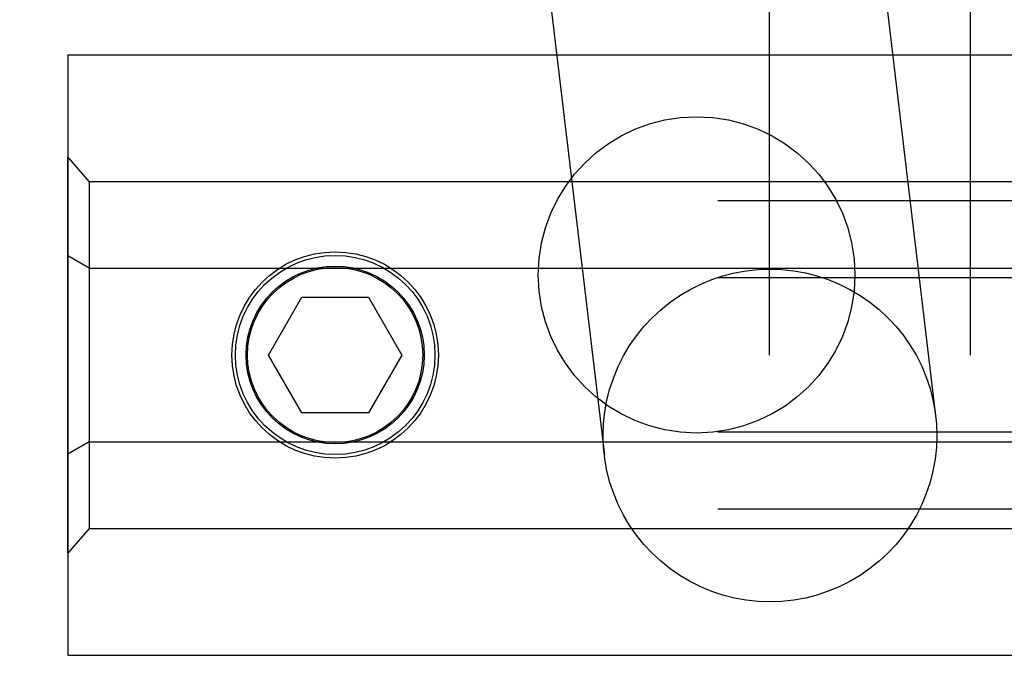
# Model space of a CAD drawing. Header units: inches. Extents: x 0 to 224, y 0 to 145.
# Tile 119 of 125: x 158.644 to 159.565, y 106.939 to 107.534. Entities that reach past the tile are written whole.
import ezdxf

# ---------------------------------------------------------------- set-up
doc = ezdxf.new("R2010")
doc.units = ezdxf.units.IN
doc.header["$LTSCALE"] = 12.302632
doc.header["$MEASUREMENT"] = 0
doc.linetypes.add('HIDDEN', pattern=[0.2, 0.1, -0.1])
doc.layers.add('02___PRT_ALL_AXES', color=7, linetype='CONTINUOUS')
doc.layers.add('DEFAULT_2', color=8, linetype='HIDDEN')

msp = doc.modelspace()

# ---------------------------------------------------------------- linework, layer by layer
at = {"layer": '02___PRT_ALL_AXES', "color": 8, "linetype": 'HIDDEN'}
for p, q in [((159.41402, 107.88783), (159.50032, 107.16295)), ((159.10421, 107.85095), (159.19051, 107.12607)), ((158.68877, 107.50077), (160.18877, 107.50077)), ((158.68877, 107.50077), (158.68877, 106.93877)), ((158.8865, 107.30089), (159.99104, 107.30089)), ((158.8865, 107.13865), (159.99104, 107.13865)), ((158.68877, 106.93877), (160.18877, 106.93877))]:
    msp.add_line(p, q, dxfattribs=at)
for points in [[(159.18942, 107.14444), (159.18982, 107.15558), (159.19101, 107.1666), (159.19299, 107.17754), (159.19574, 107.18832), (159.19926, 107.19886), (159.20352, 107.20914), (159.2085, 107.21908), (159.21418, 107.22864), (159.22054, 107.23777), (159.22752, 107.24643), (159.23511, 107.25457), (159.24326, 107.26215), (159.25193, 107.26913), (159.26108, 107.27547), (159.27066, 107.28114), (159.28061, 107.28613), (159.2909, 107.29038), (159.30147, 107.2939), (159.31226, 107.29665), (159.32322, 107.29863), (159.33429, 107.29982), (159.34542, 107.30023), (159.35655, 107.29983), (159.36762, 107.29865), (159.37858, 107.29668), (159.38937, 107.29394), (159.39993, 107.29043), (159.41022, 107.28618), (159.42018, 107.28121), (159.42975, 107.27554), (159.4389, 107.26921), (159.44757, 107.26224), (159.45572, 107.25466), (159.46331, 107.24653), (159.4703, 107.23788), (159.47665, 107.22875), (159.48233, 107.2192), (159.48732, 107.20926), (159.49158, 107.19899), (159.49509, 107.18845), (159.49785, 107.17768), (159.49982, 107.16674), (159.50032, 107.16297)], [(159.50032, 107.16297), (159.50101, 107.15572), (159.50141, 107.14458)], [(159.19051, 107.12606), (159.18982, 107.13331), (159.18942, 107.14444)], [(159.50141, 107.14458), (159.50101, 107.13344), (159.49982, 107.12242), (159.49785, 107.11148), (159.49509, 107.10071), (159.49158, 107.09016), (159.48732, 107.07989), (159.48233, 107.06994), (159.47665, 107.06038), (159.4703, 107.05125), (159.46331, 107.04259), (159.45572, 107.03445), (159.44757, 107.02687), (159.4389, 107.0199), (159.42975, 107.01355), (159.42018, 107.00788), (159.41022, 107.0029), (159.39993, 106.99864), (159.38937, 106.99512), (159.37858, 106.99237), (159.36762, 106.99039), (159.35655, 106.9892), (159.34542, 106.9888), (159.33429, 106.98919), (159.32322, 106.99037), (159.31226, 106.99234), (159.30147, 106.99508), (159.2909, 106.99859), (159.28061, 107.00284), (159.27066, 107.00781), (159.26108, 107.01348), (159.25193, 107.01982), (159.24326, 107.02678), (159.23511, 107.03436), (159.22752, 107.04249), (159.22054, 107.05114), (159.21418, 107.06027), (159.2085, 107.06983), (159.20352, 107.07976), (159.19926, 107.09003), (159.19574, 107.10058), (159.19299, 107.11135), (159.19101, 107.12228), (159.19051, 107.12606)]]:
    msp.add_lwpolyline(points, dxfattribs=at)
msp.add_circle((158.93877, 107.21977), 0.0965, dxfattribs=at)
at = {"layer": 'DEFAULT_2', "color": 8, "linetype": 'HIDDEN'}
for p, q in [((159.34502, 107.21977), (159.34502, 108.12977)), ((159.53252, 108.12977), (159.53252, 107.21977)), ((158.70877, 107.382), (158.68877, 107.4051)), ((158.68877, 107.03444), (158.68877, 107.4051)), ((158.70877, 107.382), (160.16877, 107.382)), ((158.70877, 107.382), (158.70877, 107.05753)), ((160.52677, 107.36411), (138.52677, 107.36411)), ((158.70877, 107.30089), (158.68877, 107.31243)), ((158.70877, 107.30089), (160.16877, 107.30089)), ((160.52677, 107.29194), (138.52677, 107.29194)), ((158.87641, 107.21977), (158.90759, 107.27377)), ((158.90759, 107.27377), (158.96994, 107.27377)), ((158.96994, 107.27377), (159.00112, 107.21977)), ((158.90759, 107.16577), (158.87641, 107.21977)), ((159.00112, 107.21977), (158.96994, 107.16577)), ((158.96994, 107.16577), (158.90759, 107.16577)), ((160.52677, 107.1476), (138.52677, 107.1476)), ((158.70877, 107.13865), (158.68877, 107.1271)), ((158.70877, 107.13865), (160.16877, 107.13865)), ((160.52677, 107.07543), (138.52677, 107.07543)), ((158.70877, 107.05753), (158.68877, 107.03444)), ((158.70877, 107.05753), (160.16877, 107.05753))]:
    msp.add_line(p, q, dxfattribs=at)
for centre, radius in [((159.27677, 107.29477), 0.148), ((158.93877, 107.21977), 0.09325), ((158.93877, 107.21977), 0.08325), ((158.93877, 107.21977), 0.08194)]:
    msp.add_circle(centre, radius, dxfattribs=at)

doc.saveas('drawing.dxf')
